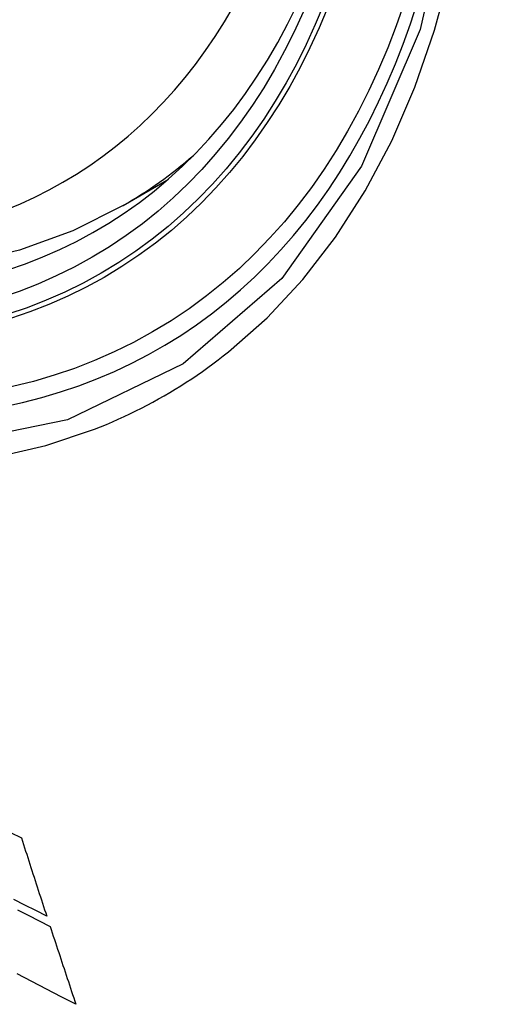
# Model space of a CAD drawing. Header units: inches. Extents: x 25 to 627, y 68 to 290.
# Tile 148 of 250: x 534.157 to 534.268, y 269.737 to 269.968. Entities that reach past the tile are written whole.
import ezdxf

# ---------------------------------------------------------------- set-up
doc = ezdxf.new("R2010")
doc.units = ezdxf.units.IN
doc.header["$MEASUREMENT"] = 0
doc.layers.add('Visible Edges(ANSI)', color=7, linetype='Continuous', lineweight=25)
doc.layers.add('Visible Tangent Edges(ANSI)', color=7, linetype='Continuous', lineweight=25)

msp = doc.modelspace()

# ---------------------------------------------------------------- linework, layer by layer
at = {"layer": 'Visible Edges(ANSI)'}
msp.add_line((534.1814, 269.92451), (534.19167, 269.93044), dxfattribs=at)
at = {"layer": 'Visible Edges(ANSI)', "flags": 128}
for points in [[(534.1814, 269.92451), (534.16953, 269.91857), (534.15696, 269.91403), (534.1438, 269.91089), (534.13013, 269.90918), (534.11604, 269.90888), (534.10161, 269.90997), (534.0869, 269.91243), (534.07198, 269.91621), (534.05691, 269.92129), (534.04176, 269.92764), (534.02658, 269.9352), (534.01143, 269.94395), (533.99638, 269.95383), (533.98148, 269.96479), (533.96679, 269.9768), (533.95237, 269.98979), (533.93829, 270.00369), (533.92461, 270.01846), (533.91137, 270.03401), (533.89865, 270.05029), (533.8865, 270.06722), (533.87496, 270.08472), (533.86409, 270.10272)], [(534.15487, 269.77695), (534.15745, 269.77566)], [(534.15745, 269.77566), (534.1577, 269.7749), (534.15795, 269.77413), (534.15819, 269.77336), (534.15844, 269.77259), (534.15869, 269.77182), (534.15893, 269.77105), (534.15918, 269.77029), (534.15943, 269.76952), (534.15967, 269.76875), (534.15992, 269.76798), (534.16017, 269.76721), (534.16042, 269.76645), (534.16067, 269.76568), (534.16091, 269.76491), (534.16116, 269.76415), (534.16141, 269.76338), (534.16166, 269.76261), (534.16191, 269.76185), (534.16216, 269.76108), (534.16241, 269.76032), (534.16266, 269.75955), (534.16291, 269.75879), (534.16316, 269.75802), (534.16341, 269.75726)], [(534.16341, 269.75726), (534.16083, 269.75857), (534.15825, 269.75988), (534.15567, 269.76119)], [(534.15649, 269.75878), (534.15906, 269.75747), (534.16162, 269.75616), (534.16419, 269.75486)], [(534.16419, 269.75486), (534.16444, 269.75409), (534.1647, 269.75333), (534.16495, 269.75256), (534.1652, 269.75179), (534.16545, 269.75103), (534.1657, 269.75026), (534.16595, 269.7495), (534.16621, 269.74873), (534.16646, 269.74797), (534.16671, 269.7472), (534.16697, 269.74644), (534.16722, 269.74568), (534.16747, 269.74491), (534.16773, 269.74415), (534.16798, 269.74338), (534.16823, 269.74262), (534.16849, 269.74186), (534.16874, 269.74109), (534.16899, 269.74033), (534.16925, 269.73957), (534.1695, 269.73881), (534.16976, 269.73804), (534.17001, 269.73728), (534.17026, 269.73652)], [(534.17026, 269.73652), (534.16681, 269.73831), (534.16335, 269.7401), (534.1599, 269.74189), (534.15645, 269.74369)]]:
    msp.add_lwpolyline(points, dxfattribs=at)
at = {"layer": 'Visible Edges(ANSI)'}
msp.add_ellipse((534.0176, 270.19135), major_axis=(0.15748, -0.27276), ratio=0.57735, start_param=2.363977, end_param=7.060801, dxfattribs=at)
msp.add_ellipse((534.01412, 270.18934), major_axis=(0.15994, -0.27703), ratio=0.57735, dxfattribs=at)
at = {"layer": 'Visible Tangent Edges(ANSI)', "flags": 128}
for points in [[(534.25171, 270.13531), (534.25988, 270.08865), (534.26255, 270.04414), (534.25963, 270.00293), (534.25122, 269.96589), (534.23747, 269.93377), (534.21873, 269.90735), (534.19548, 269.88728), (534.16825, 269.87404), (534.13754, 269.86779), (534.10396, 269.8687), (534.06837, 269.87674), (534.03151, 269.89173), (533.99422, 269.91337), (533.95742, 269.94108), (533.92178, 269.97439), (533.88821, 270.01247), (533.85749, 270.05437), (533.83035, 270.0992)], [(534.20614, 269.89005), (534.21522, 269.89807), (534.22363, 269.90708), (534.23134, 269.91705), (534.23833, 269.92794), (534.24456, 269.93971), (534.25001, 269.95232), (534.25465, 269.96574), (534.25846, 269.9799), (534.26144, 269.99476), (534.26358, 270.01028), (534.26486, 270.02641), (534.26529, 270.0431), (534.26485, 270.06031), (534.26355, 270.07795), (534.26139, 270.09594)], [(533.92675, 269.96464), (533.94071, 269.95126), (533.95488, 269.93871), (533.96924, 269.92702), (533.98374, 269.91621), (533.99834, 269.90631), (534.01301, 269.89735), (534.0277, 269.88936), (534.04232, 269.8824), (534.05682, 269.87649), (534.07116, 269.87164), (534.08529, 269.86785), (534.09918, 269.86514), (534.11277, 269.86352), (534.12602, 269.863), (534.13889, 269.86359), (534.1513, 269.86527), (534.16321, 269.86803), (534.17461, 269.87185)], [(534.17461, 269.87185), (534.17603, 269.87242), (534.17744, 269.873), (534.17884, 269.8736), (534.18023, 269.87421), (534.18161, 269.87484), (534.18298, 269.87549), (534.18435, 269.87616), (534.1857, 269.87684), (534.18705, 269.87754), (534.18839, 269.87826), (534.18972, 269.879), (534.19104, 269.87975), (534.19235, 269.88051), (534.19365, 269.8813), (534.19494, 269.8821), (534.19623, 269.88292), (534.1975, 269.88375), (534.19876, 269.8846), (534.20002, 269.88547), (534.20126, 269.88635), (534.20249, 269.88725), (534.20372, 269.88817), (534.20493, 269.8891), (534.20614, 269.89005)]]:
    msp.add_lwpolyline(points, dxfattribs=at)
at = {"layer": 'Visible Tangent Edges(ANSI)'}
for centre, major_axis, start_param, end_param in [((534.0166, 270.19078), (-0.17318, 0.29996), 5.05527, 10.652693), ((534.01655, 270.19075), (0.15059, -0.26083), 4.097754, 6.89782), ((534.0249, 270.19557), (0.1565, -0.27106), 0, 0.111997)]:
    msp.add_ellipse(centre, major_axis=major_axis, ratio=0.57735, start_param=start_param, end_param=end_param, dxfattribs=at)
for centre, major_axis in [((534.01719, 270.19112), (-0.17111, 0.29637)), ((534.01422, 270.1894), (0.1627, -0.2818)), ((534.01412, 270.18934), (-0.1621, 0.28076))]:
    msp.add_ellipse(centre, major_axis=major_axis, ratio=0.57735, dxfattribs=at)

doc.saveas('drawing.dxf')
